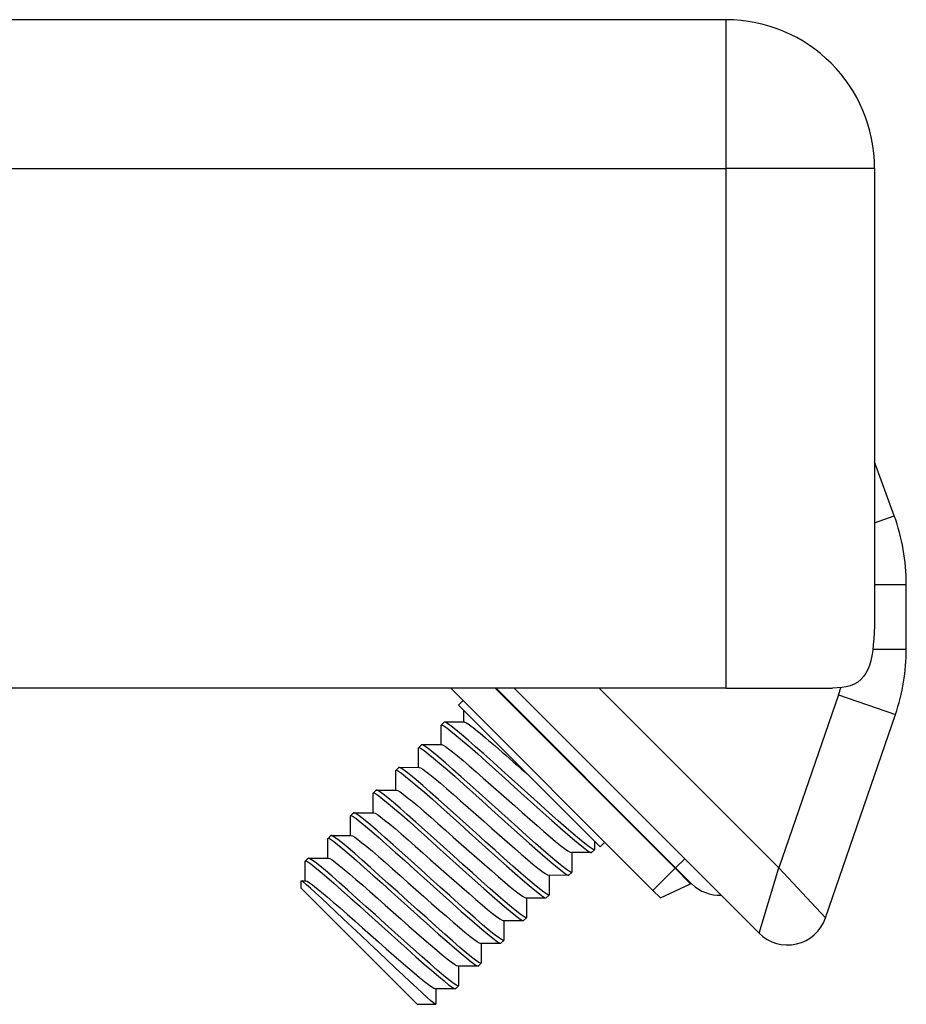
# Model space of a CAD drawing. Header units: inches. Extents: x 1.5 to 31.5, y 2.1 to 17.
# Tile 19 of 34: x 7.176 to 8.047, y 15.652 to 16.618. Entities that reach past the tile are written whole.
import ezdxf

# ---------------------------------------------------------------- set-up
doc = ezdxf.new("R2010")
doc.units = ezdxf.units.IN
doc.header["$MEASUREMENT"] = 0
doc.layers.add('Visible Edges(ANSI)', color=7, linetype='Continuous', lineweight=25)
doc.layers.add('Visible Tangent Edges(ANSI)', color=7, linetype='Continuous', lineweight=25)

msp = doc.modelspace()

# ---------------------------------------------------------------- linework, layer by layer
at = {"layer": 'Visible Edges(ANSI)'}
for p, q in [((7.87013, 16.61811), (2.08213, 16.61811)), ((8.01613, 16.47211), (8.01613, 16.06406)), ((8.03539, 16.13123), (8.01613, 16.18416)), ((8.04727, 16.00045), (8.04727, 16.0639)), ((7.87013, 15.96211), (2.08213, 15.96211)), ((7.59985, 15.96211), (7.79844, 15.76352)), ((7.66211, 15.96211), (7.90268, 15.72154)), ((7.87013, 15.96211), (7.97464, 15.96211)), ((7.61189, 15.95007), (7.60732, 15.94549)), ((7.60732, 15.94549), (7.74651, 15.8063)), ((7.61279, 15.92891), (7.6128, 15.94001)), ((7.96775, 15.73656), (8.03654, 15.93636)), ((7.59052, 15.90664), (7.59054, 15.92575)), ((7.59063, 15.92602), (7.59341, 15.92881)), ((7.59369, 15.9289), (7.61322, 15.92891)), ((7.56836, 15.90375), (7.57114, 15.90653)), ((7.57142, 15.90663), (7.59095, 15.90664)), ((7.56825, 15.88437), (7.56827, 15.90347)), ((7.54598, 15.8621), (7.546, 15.8812)), ((7.54609, 15.88148), (7.54887, 15.88426)), ((7.54915, 15.88436), (7.56868, 15.88437)), ((7.52371, 15.83983), (7.52373, 15.85893)), ((7.52382, 15.85921), (7.5266, 15.86199)), ((7.52688, 15.86208), (7.54641, 15.8621)), ((7.50155, 15.83694), (7.50433, 15.83972)), ((7.50461, 15.83981), (7.52414, 15.83983)), ((7.50144, 15.81756), (7.50145, 15.83666)), ((7.47917, 15.79529), (7.47918, 15.81439)), ((7.47928, 15.81467), (7.48206, 15.81745)), ((7.48234, 15.81754), (7.50187, 15.81756)), ((7.74106, 15.81176), (7.74105, 15.80381)), ((7.75109, 15.81087), (7.74651, 15.8063)), ((7.7379, 15.80065), (7.71837, 15.80064)), ((7.7188, 15.80064), (7.71878, 15.78154)), ((7.73818, 15.80075), (7.74096, 15.80353)), ((7.4569, 15.77301), (7.45691, 15.79212)), ((7.457, 15.79239), (7.45979, 15.79518)), ((7.46006, 15.79527), (7.4796, 15.79529)), ((7.71591, 15.77848), (7.71869, 15.78126)), ((7.45281, 15.76593), (7.45281, 15.77291)), ((7.45292, 15.77301), (7.45733, 15.77302)), ((7.71563, 15.77838), (7.6961, 15.77837)), ((7.69653, 15.77837), (7.69651, 15.75926)), ((7.56695, 15.65179), (7.45281, 15.76593)), ((7.79844, 15.76352), (7.80582, 15.75614)), ((7.80582, 15.75614), (7.83546, 15.76996)), ((7.69336, 15.75611), (7.67383, 15.7561)), ((7.67425, 15.7561), (7.67424, 15.73699)), ((7.69363, 15.7562), (7.69642, 15.75899)), ((7.67109, 15.73384), (7.65155, 15.73383)), ((7.65198, 15.73383), (7.65197, 15.71472)), ((7.67136, 15.73393), (7.67415, 15.73672)), ((7.64909, 15.71166), (7.65188, 15.71445)), ((7.64882, 15.71157), (7.62928, 15.71155)), ((7.62971, 15.71156), (7.6297, 15.69245)), ((7.62655, 15.6893), (7.60701, 15.68928)), ((7.60744, 15.68928), (7.60743, 15.67018)), ((7.62682, 15.68939), (7.62961, 15.69218)), ((7.60427, 15.66703), (7.58474, 15.66701)), ((7.58517, 15.66701), (7.58516, 15.65189)), ((7.60455, 15.66712), (7.60733, 15.6699)), ((7.56695, 15.65179), (7.58506, 15.65179))]:
    msp.add_line(p, q, dxfattribs=at)
at = {"layer": 'Visible Edges(ANSI)', "flags": 128}
for points in [[(8.01613, 16.06406), (8.01614, 16.05713), (8.01615, 16.05017), (8.01614, 16.04323), (8.01611, 16.03636), (8.01603, 16.02959), (8.01588, 16.02298), (8.01566, 16.01658), (8.01533, 16.01042), (8.01486, 16.00453), (8.01423, 15.99895), (8.01339, 15.99372), (8.01232, 15.98886), (8.01101, 15.9844), (8.00942, 15.98036), (8.00754, 15.97673), (8.00528, 15.97346), (8.00261, 15.97056), (7.99953, 15.96807), (7.99607, 15.96606), (7.99224, 15.9645), (7.98813, 15.96338), (7.98383, 15.96264), (7.97937, 15.96224), (7.97464, 15.96211)], [(7.59054, 15.92575), (7.59114, 15.92608), (7.59295, 15.92522), (7.59593, 15.92318), (7.60005, 15.92001), (7.60524, 15.91576), (7.61141, 15.91053), (7.61847, 15.90442), (7.6263, 15.89753), (7.63477, 15.89001), (7.64373, 15.88199), (7.65304, 15.87362), (7.66254, 15.86506), (7.67207, 15.85647), (7.68148, 15.84801), (7.6906, 15.83984), (7.69927, 15.8321), (7.70737, 15.82495), (7.71474, 15.81852), (7.72127, 15.81293), (7.72686, 15.8083), (7.7314, 15.80469), (7.73483, 15.8022), (7.7371, 15.80088), (7.73818, 15.80075)], [(7.74105, 15.80381), (7.74045, 15.80347), (7.73864, 15.80433), (7.73566, 15.80637), (7.73154, 15.80955), (7.72635, 15.81379), (7.72018, 15.81902), (7.71312, 15.82514), (7.70529, 15.83202), (7.69683, 15.83954), (7.68786, 15.84756), (7.67855, 15.85593), (7.66905, 15.86449), (7.65952, 15.87308), (7.65011, 15.88154), (7.641, 15.88971), (7.63232, 15.89745), (7.62423, 15.9046), (7.61685, 15.91103), (7.61032, 15.91662), (7.60474, 15.92126), (7.60019, 15.92486), (7.59676, 15.92735), (7.59449, 15.92867), (7.59341, 15.92881)], [(7.61324, 15.9289), (7.61379, 15.92879), (7.61458, 15.92845), (7.6156, 15.92787), (7.61684, 15.92707), (7.6183, 15.92606), (7.61998, 15.92483), (7.62186, 15.92339), (7.62394, 15.92176), (7.62621, 15.91993), (7.62866, 15.91792), (7.6313, 15.91574), (7.6341, 15.91338), (7.63707, 15.91085), (7.64018, 15.90818), (7.64344, 15.90537), (7.64682, 15.90244), (7.6503, 15.8994), (7.65389, 15.89626), (7.65755, 15.89304), (7.66129, 15.88974), (7.66509, 15.88639), (7.66893, 15.883), (7.6728, 15.87957), (7.67669, 15.87613)], [(7.71878, 15.78154), (7.71818, 15.7812), (7.71637, 15.78206), (7.71339, 15.7841), (7.70927, 15.78727), (7.70408, 15.79152), (7.69791, 15.79675), (7.69085, 15.80286), (7.68302, 15.80975), (7.67456, 15.81727), (7.66559, 15.82529), (7.65628, 15.83366), (7.64678, 15.84222), (7.63725, 15.85081), (7.62784, 15.85927), (7.61872, 15.86744), (7.61005, 15.87518), (7.60195, 15.88233), (7.59458, 15.88876), (7.58805, 15.89435), (7.58247, 15.89899), (7.57792, 15.90259), (7.57449, 15.90508), (7.57222, 15.9064), (7.57114, 15.90653)], [(7.59096, 15.90663), (7.59233, 15.90616), (7.5946, 15.90478), (7.59774, 15.90254), (7.6017, 15.89946), (7.60645, 15.89561), (7.61193, 15.89102), (7.61804, 15.8858), (7.62469, 15.88004), (7.63178, 15.87384), (7.63921, 15.86731), (7.64687, 15.86054), (7.65466, 15.85364), (7.66244, 15.84675), (7.67011, 15.83997), (7.67755, 15.83343), (7.68463, 15.82724), (7.69128, 15.82149), (7.69738, 15.81627), (7.70287, 15.81168), (7.70763, 15.80781), (7.7116, 15.80473), (7.71472, 15.8025), (7.71698, 15.80113), (7.71835, 15.80066)], [(7.56827, 15.90347), (7.56887, 15.90381), (7.57068, 15.90295), (7.57366, 15.90091), (7.57778, 15.89773), (7.58297, 15.89349), (7.58914, 15.88826), (7.5962, 15.88214), (7.60403, 15.87526), (7.61249, 15.86774), (7.62146, 15.85972), (7.63077, 15.85135), (7.64027, 15.84279), (7.6498, 15.8342), (7.65921, 15.82574), (7.66832, 15.81757), (7.677, 15.80983), (7.6851, 15.80268), (7.69247, 15.79625), (7.699, 15.79066), (7.70458, 15.78602), (7.70913, 15.78242), (7.71256, 15.77993), (7.71483, 15.77861), (7.71591, 15.77848)], [(7.546, 15.8812), (7.5466, 15.88154), (7.54841, 15.88068), (7.55139, 15.87864), (7.55551, 15.87546), (7.5607, 15.87122), (7.56687, 15.86599), (7.57393, 15.85987), (7.58176, 15.85299), (7.59022, 15.84547), (7.59919, 15.83745), (7.6085, 15.82908), (7.618, 15.82052), (7.62753, 15.81193), (7.63694, 15.80347), (7.64605, 15.7953), (7.65473, 15.78756), (7.66282, 15.78041), (7.6702, 15.77398), (7.67673, 15.76839), (7.68231, 15.76375), (7.68686, 15.76015), (7.69029, 15.75766), (7.69256, 15.75634), (7.69363, 15.7562)], [(7.69651, 15.75926), (7.69591, 15.75893), (7.6941, 15.75979), (7.69112, 15.76183), (7.687, 15.765), (7.68181, 15.76925), (7.67564, 15.77448), (7.66858, 15.78059), (7.66075, 15.78748), (7.65228, 15.795), (7.64332, 15.80302), (7.63401, 15.81139), (7.62451, 15.81995), (7.61498, 15.82854), (7.60557, 15.837), (7.59645, 15.84517), (7.58778, 15.85291), (7.57968, 15.86006), (7.57231, 15.86649), (7.56578, 15.87207), (7.56019, 15.87671), (7.55565, 15.88032), (7.55222, 15.88281), (7.54995, 15.88413), (7.54887, 15.88426)], [(7.5687, 15.88435), (7.57007, 15.88388), (7.57232, 15.88251), (7.57545, 15.88028), (7.57942, 15.8772), (7.58418, 15.87333), (7.58967, 15.86874), (7.59577, 15.86353), (7.60241, 15.85778), (7.6095, 15.85158), (7.61694, 15.84504), (7.62461, 15.83826), (7.63239, 15.83137), (7.64018, 15.82447), (7.64784, 15.8177), (7.65527, 15.81117), (7.66236, 15.80497), (7.66901, 15.79921), (7.67512, 15.79399), (7.6806, 15.7894), (7.68535, 15.78555), (7.68931, 15.78247), (7.69245, 15.78023), (7.69473, 15.77885), (7.69609, 15.77838)], [(7.52373, 15.85893), (7.52433, 15.85927), (7.52614, 15.85841), (7.52912, 15.85637), (7.53324, 15.85319), (7.53843, 15.84895), (7.5446, 15.84372), (7.55166, 15.8376), (7.55949, 15.83072), (7.56795, 15.8232), (7.57692, 15.81518), (7.58623, 15.80681), (7.59573, 15.79825), (7.60526, 15.78966), (7.61467, 15.7812), (7.62378, 15.77302), (7.63246, 15.76529), (7.64055, 15.75814), (7.64793, 15.75171), (7.65446, 15.74612), (7.66004, 15.74148), (7.66459, 15.73788), (7.66802, 15.73539), (7.67029, 15.73406), (7.67136, 15.73393)], [(7.67424, 15.73699), (7.67364, 15.73665), (7.67183, 15.73752), (7.66885, 15.73956), (7.66473, 15.74273), (7.65954, 15.74698), (7.65337, 15.75221), (7.64631, 15.75832), (7.63848, 15.76521), (7.63001, 15.77273), (7.62105, 15.78075), (7.61174, 15.78912), (7.60224, 15.79768), (7.5927, 15.80627), (7.5833, 15.81473), (7.57418, 15.8229), (7.5655, 15.83064), (7.55741, 15.83778), (7.55004, 15.84422), (7.54351, 15.8498), (7.53792, 15.85444), (7.53338, 15.85804), (7.52995, 15.86053), (7.52768, 15.86186), (7.5266, 15.86199)], [(7.54645, 15.86206), (7.54779, 15.86161), (7.55004, 15.86026), (7.55317, 15.85802), (7.55716, 15.85492), (7.56193, 15.85105), (7.5674, 15.84647), (7.57349, 15.84126), (7.58013, 15.83551), (7.58723, 15.82931), (7.59467, 15.82276), (7.60234, 15.81598), (7.61012, 15.80909), (7.6179, 15.80221), (7.62556, 15.79544), (7.63299, 15.7889), (7.64009, 15.78269), (7.64675, 15.77693), (7.65286, 15.77171), (7.65832, 15.76714), (7.66307, 15.76329), (7.66704, 15.7602), (7.67019, 15.75794), (7.67247, 15.75656), (7.67381, 15.75611)], [(7.65197, 15.71472), (7.65136, 15.71438), (7.64956, 15.71525), (7.64657, 15.71729), (7.64246, 15.72046), (7.63727, 15.72471), (7.63109, 15.72994), (7.62404, 15.73605), (7.61621, 15.74294), (7.60774, 15.75046), (7.59878, 15.75848), (7.58947, 15.76685), (7.57997, 15.77541), (7.57043, 15.78399), (7.56103, 15.79246), (7.55191, 15.80063), (7.54323, 15.80836), (7.53514, 15.81551), (7.52777, 15.82194), (7.52124, 15.82753), (7.51565, 15.83217), (7.51111, 15.83577), (7.50767, 15.83826), (7.50541, 15.83959), (7.50433, 15.83972)], [(7.52417, 15.8398), (7.52551, 15.83935), (7.52776, 15.83799), (7.53091, 15.83574), (7.5349, 15.83264), (7.53966, 15.82877), (7.54512, 15.8242), (7.55121, 15.819), (7.55786, 15.81324), (7.56497, 15.80703), (7.57241, 15.80048), (7.58007, 15.79371), (7.58785, 15.78683), (7.59562, 15.77994), (7.60329, 15.77317), (7.61073, 15.76662), (7.61783, 15.76041), (7.62448, 15.75465), (7.63058, 15.74945), (7.63604, 15.74488), (7.6408, 15.74102), (7.64479, 15.73792), (7.64794, 15.73566), (7.65019, 15.7343), (7.65152, 15.73386)], [(7.50145, 15.83666), (7.50206, 15.837), (7.50386, 15.83614), (7.50685, 15.8341), (7.51097, 15.83092), (7.51615, 15.82668), (7.52233, 15.82145), (7.52939, 15.81533), (7.53721, 15.80845), (7.54568, 15.80092), (7.55464, 15.7929), (7.56396, 15.78454), (7.57346, 15.77598), (7.58299, 15.76739), (7.59239, 15.75893), (7.60151, 15.75075), (7.61019, 15.74302), (7.61828, 15.73587), (7.62566, 15.72944), (7.63219, 15.72385), (7.63777, 15.71921), (7.64232, 15.71561), (7.64575, 15.71312), (7.64802, 15.71179), (7.64909, 15.71166)], [(7.47918, 15.81439), (7.47979, 15.81473), (7.48159, 15.81387), (7.48458, 15.81183), (7.4887, 15.80865), (7.49388, 15.80441), (7.50006, 15.79918), (7.50712, 15.79306), (7.51494, 15.78618), (7.52341, 15.77865), (7.53237, 15.77063), (7.54168, 15.76227), (7.55119, 15.75371), (7.56072, 15.74512), (7.57012, 15.73666), (7.57924, 15.72848), (7.58792, 15.72075), (7.59601, 15.7136), (7.60338, 15.70717), (7.60992, 15.70158), (7.6155, 15.69694), (7.62004, 15.69334), (7.62348, 15.69085), (7.62575, 15.68952), (7.62682, 15.68939)], [(7.6297, 15.69245), (7.62909, 15.69211), (7.62729, 15.69297), (7.6243, 15.69502), (7.62018, 15.69819), (7.615, 15.70243), (7.60882, 15.70766), (7.60176, 15.71378), (7.59394, 15.72066), (7.58547, 15.72819), (7.57651, 15.73621), (7.5672, 15.74458), (7.55769, 15.75313), (7.54816, 15.76172), (7.53876, 15.77018), (7.52964, 15.77836), (7.52096, 15.78609), (7.51287, 15.79324), (7.5055, 15.79967), (7.49896, 15.80526), (7.49338, 15.8099), (7.48884, 15.8135), (7.4854, 15.81599), (7.48313, 15.81732), (7.48206, 15.81745)], [(7.50188, 15.81754), (7.50323, 15.81709), (7.5055, 15.81571), (7.50865, 15.81345), (7.51263, 15.81037), (7.51737, 15.80651), (7.52284, 15.80194), (7.52895, 15.79673), (7.5356, 15.79096), (7.5427, 15.78476), (7.55013, 15.77822), (7.55779, 15.77145), (7.56557, 15.76456), (7.57335, 15.75767), (7.58102, 15.75089), (7.58846, 15.74434), (7.59556, 15.73814), (7.6022, 15.73239), (7.6083, 15.72719), (7.61377, 15.72261), (7.61854, 15.71873), (7.62252, 15.71564), (7.62566, 15.7134), (7.6279, 15.71205), (7.62925, 15.71159)], [(7.45691, 15.79212), (7.45752, 15.79246), (7.45932, 15.7916), (7.46231, 15.78955), (7.46642, 15.78638), (7.47161, 15.78214), (7.47779, 15.77691), (7.48484, 15.77079), (7.49267, 15.76391), (7.50114, 15.75638), (7.5101, 15.74836), (7.51941, 15.73999), (7.52891, 15.73144), (7.53845, 15.72285), (7.54785, 15.71439), (7.55697, 15.70621), (7.56565, 15.69848), (7.57374, 15.69133), (7.58111, 15.6849), (7.58765, 15.67931), (7.59323, 15.67467), (7.59777, 15.67107), (7.60121, 15.66858), (7.60348, 15.66725), (7.60455, 15.66712)], [(7.60743, 15.67018), (7.60682, 15.66984), (7.60502, 15.6707), (7.60203, 15.67274), (7.59791, 15.67592), (7.59273, 15.68016), (7.58655, 15.68539), (7.57949, 15.69151), (7.57167, 15.69839), (7.5632, 15.70592), (7.55424, 15.71394), (7.54493, 15.7223), (7.53542, 15.73086), (7.52589, 15.73945), (7.51649, 15.74791), (7.50737, 15.75609), (7.49869, 15.76382), (7.4906, 15.77097), (7.48323, 15.7774), (7.47669, 15.78299), (7.47111, 15.78763), (7.46657, 15.79123), (7.46313, 15.79372), (7.46086, 15.79505), (7.45979, 15.79518)], [(7.47961, 15.79528), (7.48097, 15.79481), (7.48324, 15.79343), (7.48638, 15.79118), (7.49034, 15.78811), (7.49509, 15.78425), (7.50057, 15.77967), (7.50668, 15.77444), (7.51334, 15.76869), (7.52043, 15.76249), (7.52785, 15.75595), (7.53552, 15.74918), (7.5433, 15.74229), (7.55109, 15.73539), (7.55876, 15.72862), (7.56619, 15.72207), (7.57328, 15.71588), (7.57992, 15.71013), (7.58603, 15.70491), (7.59151, 15.70033), (7.59628, 15.69645), (7.60024, 15.69338), (7.60337, 15.69114), (7.60563, 15.68978), (7.60699, 15.68931)], [(7.58516, 15.65189), (7.58462, 15.65198), (7.583, 15.65314), (7.58033, 15.65535), (7.57663, 15.6586), (7.57198, 15.66279), (7.56643, 15.66788), (7.56006, 15.67378), (7.55301, 15.68037), (7.54536, 15.68755), (7.53723, 15.69521), (7.5288, 15.70318), (7.52017, 15.71133), (7.51149, 15.71954), (7.50295, 15.72761), (7.49466, 15.73543), (7.48676, 15.74285), (7.47943, 15.7497), (7.47278, 15.75587), (7.46691, 15.76125), (7.46197, 15.76571), (7.45802, 15.76917), (7.45515, 15.77156), (7.4534, 15.77281), (7.45281, 15.77291)], [(7.45735, 15.77299), (7.45871, 15.77252), (7.46097, 15.77116), (7.46409, 15.76892), (7.46806, 15.76585), (7.47283, 15.76197), (7.47831, 15.75738), (7.48442, 15.75217), (7.49106, 15.74642), (7.49815, 15.74023), (7.50558, 15.73368), (7.51325, 15.72691), (7.52104, 15.72001), (7.52882, 15.71312), (7.53648, 15.70635), (7.54391, 15.69981), (7.551, 15.69361), (7.55765, 15.68785), (7.56377, 15.68263), (7.56925, 15.67805), (7.57399, 15.67419), (7.57796, 15.67112), (7.5811, 15.66887), (7.58337, 15.66749), (7.58473, 15.66702)]]:
    msp.add_lwpolyline(points, dxfattribs=at)
at = {"layer": 'Visible Edges(ANSI)'}
for centre, radius, start, end in [((7.87013, 16.47211), 0.146, 0, 90), ((7.85042, 16.0639), 0.19685, 0, 20), ((7.85042, 16.00045), 0.19685, 341, 0), ((7.83595, 15.76889), 0.00118, 46.17296, 115), ((7.86404, 15.79815), 0.03937, 226.17296, 272.01539), ((7.93052, 15.74938), 0.03937, 225, 341)]:
    msp.add_arc(centre, radius, start, end, dxfattribs=at)
at = {"layer": 'Visible Tangent Edges(ANSI)'}
for p, q in [((7.87013, 16.61811), (7.87013, 16.47211)), ((2.08213, 16.47211), (7.87013, 16.47211)), ((8.01613, 16.47211), (7.87013, 16.47211)), ((7.87013, 16.47211), (7.87013, 15.96211)), ((8.01613, 16.12421), (8.03539, 16.13123)), ((8.01613, 16.0639), (8.04727, 16.0639)), ((8.01442, 16.00045), (8.04727, 16.00045)), ((7.64331, 15.96211), (7.82017, 15.78525)), ((7.82072, 15.7858), (7.64441, 15.96211)), ((7.92216, 15.78557), (7.74563, 15.96211)), ((7.9807, 15.95559), (7.92216, 15.78557)), ((7.9807, 15.95559), (8.03654, 15.93636)), ((7.82072, 15.7858), (7.82957, 15.79465)), ((7.79844, 15.76352), (7.82017, 15.78525)), ((7.82072, 15.7858), (7.82017, 15.78525)), ((7.82017, 15.78525), (7.83546, 15.76996)), ((7.83677, 15.76974), (7.82072, 15.7858)), ((7.90268, 15.72154), (7.92216, 15.78557)), ((7.92216, 15.78557), (7.96775, 15.73656))]:
    msp.add_line(p, q, dxfattribs=at)
msp.add_arc((7.85042, 16.00045), 0.1378, 341, 344.02563, dxfattribs=at)

doc.saveas('drawing.dxf')
